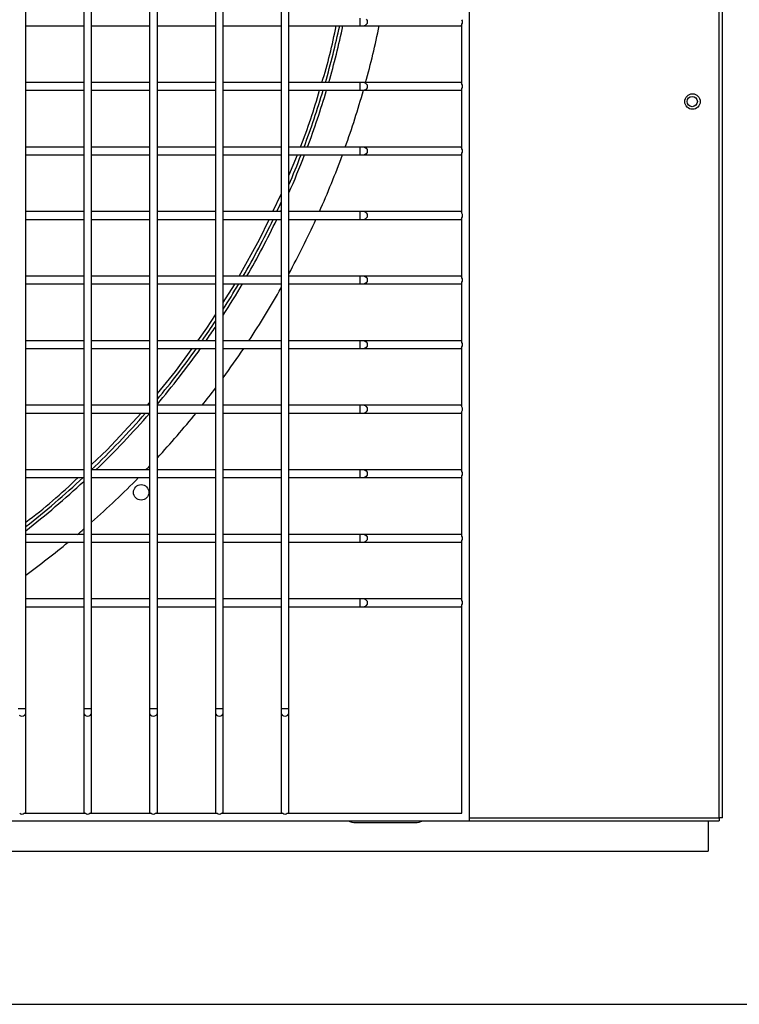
# Model space of a CAD drawing. Header units: millimetres. Extents: x 4 to 3534, y 14 to 98.
# Tile 48 of 161: x 17.882 to 18.161, y 59.94 to 60.321. Entities that reach past the tile are written whole.
import ezdxf

# ---------------------------------------------------------------- set-up
doc = ezdxf.new("R2010")
doc.units = ezdxf.units.MM
doc.header["$MEASUREMENT"] = 0
doc.layers.add('ARQ - EQUIPO CONDENSADORA', color=2, linetype='Continuous')
doc.layers.add('ARQ-DETALHES', color=7, linetype='Continuous')

msp = doc.modelspace()

# ---------------------------------------------------------------- linework, layer by layer
at = {"layer": 'ARQ - EQUIPO CONDENSADORA', "color": 7, "linetype": 'Continuous'}
for p, q in [((18.05660317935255, 60.01067799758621), (18.05660317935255, 60.76667799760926)), ((18.15335317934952, 60.01192899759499), (18.15335217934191, 60.76592699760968)), ((18.15460317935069, 60.01192899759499), (18.15460317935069, 60.76592699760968)), ((17.88460317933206, 60.32017799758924), (17.88460317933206, 60.34517799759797)), ((17.90710317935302, 60.34517853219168), (17.90710317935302, 60.32017853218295)), ((17.91010317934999, 60.32017799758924), (17.91010317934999, 60.34517799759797)), ((17.93260317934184, 60.34517853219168), (17.93260317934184, 60.32017853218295)), ((17.93560317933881, 60.32017799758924), (17.93560317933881, 60.34517799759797)), ((17.95810317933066, 60.34517853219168), (17.95810317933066, 60.32017853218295)), ((17.96110317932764, 60.32017799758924), (17.96110317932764, 60.34517799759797)), ((17.98360317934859, 60.34517853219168), (17.98360317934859, 60.32017853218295)), ((17.98660317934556, 60.32017799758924), (17.98660317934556, 60.34517799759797)), ((17.88460317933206, 60.29517799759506), (17.88460317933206, 60.32017799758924)), ((17.90710317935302, 60.32017853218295), (17.90710317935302, 60.29517853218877)), ((17.91010317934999, 60.29517799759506), (17.91010317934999, 60.32017799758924)), ((17.93260317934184, 60.32017853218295), (17.93260317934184, 60.29517853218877)), ((17.93560317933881, 60.29517799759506), (17.93560317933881, 60.32017799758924)), ((17.95810317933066, 60.32017853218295), (17.95810317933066, 60.29517853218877)), ((17.96110317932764, 60.29517799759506), (17.96110317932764, 60.32017799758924)), ((17.98360317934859, 60.32017853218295), (17.98360317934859, 60.29517853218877)), ((17.98660317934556, 60.29517799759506), (17.98660317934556, 60.32017799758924)), ((18.0140269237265, 60.32167799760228), (18.0140269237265, 60.31867799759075)), ((18.01659380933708, 60.32123865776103), (18.01686651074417, 60.32075202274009)), ((18.01686651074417, 60.32075202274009), (18.01696227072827, 60.32017799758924)), ((18.01696227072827, 60.32017799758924), (18.01686651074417, 60.31960397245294)), ((17.88460317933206, 60.31867799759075), (17.90710317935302, 60.31867799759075)), ((17.91010317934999, 60.31867799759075), (17.93260317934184, 60.31867799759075)), ((17.93560317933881, 60.31867799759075), (17.95810317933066, 60.31867799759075)), ((17.96110317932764, 60.31867799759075), (17.98360317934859, 60.31867799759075)), ((17.98660317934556, 60.31867799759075), (18.0140269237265, 60.31867799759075)), ((18.0140269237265, 60.31867799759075), (18.01570426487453, 60.31867799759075)), ((18.01618568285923, 60.31879217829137), (18.01570426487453, 60.31867799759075)), ((18.01570426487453, 60.31867799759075), (18.05310317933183, 60.31867799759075)), ((18.01659380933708, 60.31911733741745), (18.01618568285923, 60.31879217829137)), ((18.01686651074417, 60.31960397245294), (18.01659380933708, 60.31911733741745)), ((18.05310317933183, 60.31867799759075), (18.05360317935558, 60.31867799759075)), ((18.05360317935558, 60.29602745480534), (18.05360317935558, 60.31932854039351)), ((17.90710317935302, 60.29667799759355), (17.88460317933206, 60.29667799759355)), ((17.88460317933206, 60.27017799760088), (17.88460317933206, 60.29517799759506)), ((17.88460317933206, 60.29367799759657), (17.90710317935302, 60.29367799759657)), ((17.90710317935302, 60.29517853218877), (17.90710317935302, 60.27017853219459)), ((17.93260317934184, 60.29667799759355), (17.91010317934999, 60.29667799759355)), ((17.91010317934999, 60.27017799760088), (17.91010317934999, 60.29517799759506)), ((17.91010317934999, 60.29367799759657), (17.93260317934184, 60.29367799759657)), ((17.93260317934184, 60.29517853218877), (17.93260317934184, 60.27017853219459)), ((17.95810317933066, 60.29667799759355), (17.93560317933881, 60.29667799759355)), ((17.93560317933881, 60.27017799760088), (17.93560317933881, 60.29517799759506)), ((17.93560317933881, 60.29367799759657), (17.95810317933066, 60.29367799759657)), ((17.95810317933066, 60.29517853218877), (17.95810317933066, 60.27017853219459)), ((17.98360317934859, 60.29667799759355), (17.96110317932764, 60.29667799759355)), ((17.96110317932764, 60.27017799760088), (17.96110317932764, 60.29517799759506)), ((17.96110317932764, 60.29367799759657), (17.98360317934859, 60.29367799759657)), ((17.98360317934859, 60.29517853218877), (17.98360317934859, 60.27017853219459)), ((18.0140269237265, 60.29667799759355), (17.98660317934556, 60.29667799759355)), ((17.98660317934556, 60.27017799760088), (17.98660317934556, 60.29517799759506)), ((17.98660317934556, 60.29367799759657), (18.0140269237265, 60.29367799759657)), ((18.01570426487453, 60.29667799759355), (18.0140269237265, 60.29667799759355)), ((18.0140269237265, 60.29667799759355), (18.0140269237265, 60.29367799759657)), ((18.0140269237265, 60.29367799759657), (18.01570426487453, 60.29367799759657)), ((18.05310317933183, 60.29667799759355), (18.01570426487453, 60.29667799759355)), ((18.01570426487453, 60.29667799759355), (18.01618568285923, 60.29656381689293)), ((18.01618568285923, 60.2937921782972), (18.01570426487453, 60.29367799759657)), ((18.01570426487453, 60.29367799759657), (18.05310317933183, 60.29367799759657)), ((18.01618568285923, 60.29656381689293), (18.01659380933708, 60.29623865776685)), ((18.01659380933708, 60.29411733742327), (18.01618568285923, 60.2937921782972)), ((18.01659380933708, 60.29623865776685), (18.01686651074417, 60.29575202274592)), ((18.01686651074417, 60.29460397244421), (18.01659380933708, 60.29411733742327)), ((18.01686651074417, 60.29575202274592), (18.01696227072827, 60.29517799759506)), ((18.01696227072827, 60.29517799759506), (18.01686651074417, 60.29460397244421)), ((18.05360317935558, 60.29667799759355), (18.05310317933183, 60.29667799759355)), ((18.05310317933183, 60.29367799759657), (18.05360317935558, 60.29367799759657)), ((18.05360317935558, 60.27102745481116), (18.05360317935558, 60.29432854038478)), ((17.90710317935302, 60.27167799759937), (17.88460317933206, 60.27167799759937)), ((17.88460317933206, 60.24517799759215), (17.88460317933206, 60.27017799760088)), ((17.90710317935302, 60.27017853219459), (17.90710317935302, 60.24517853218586)), ((17.93260317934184, 60.27167799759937), (17.91010317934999, 60.27167799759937)), ((17.91010317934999, 60.24517799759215), (17.91010317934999, 60.27017799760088)), ((17.93260317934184, 60.27017853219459), (17.93260317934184, 60.24517853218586)), ((17.95810317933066, 60.27167799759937), (17.93560317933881, 60.27167799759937)), ((17.93560317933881, 60.24517799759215), (17.93560317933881, 60.27017799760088)), ((17.95810317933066, 60.27017853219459), (17.95810317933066, 60.24517853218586)), ((17.98360317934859, 60.27167799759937), (17.96110317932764, 60.27167799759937)), ((17.96110317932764, 60.24517799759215), (17.96110317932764, 60.27017799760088)), ((17.98360317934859, 60.27017853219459), (17.98360317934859, 60.24517853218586)), ((18.0140269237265, 60.27167799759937), (17.98660317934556, 60.27167799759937)), ((17.98660317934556, 60.24517799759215), (17.98660317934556, 60.27017799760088)), ((18.01570426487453, 60.27167799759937), (18.0140269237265, 60.27167799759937)), ((18.0140269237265, 60.27167799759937), (18.0140269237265, 60.2686779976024)), ((18.05310317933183, 60.27167799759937), (18.01570426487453, 60.27167799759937)), ((18.01570426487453, 60.27167799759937), (18.01618568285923, 60.27156381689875)), ((18.01618568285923, 60.27156381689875), (18.01659380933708, 60.27123865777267)), ((18.01659380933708, 60.27123865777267), (18.01686651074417, 60.27075202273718)), ((18.01686651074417, 60.27075202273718), (18.01696227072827, 60.27017799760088)), ((18.01696227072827, 60.27017799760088), (18.01686651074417, 60.26960397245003)), ((18.05360317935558, 60.27167799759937), (18.05310317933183, 60.27167799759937)), ((17.88460317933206, 60.2686779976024), (17.90710317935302, 60.2686779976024)), ((17.91010317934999, 60.2686779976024), (17.93260317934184, 60.2686779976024)), ((17.93560317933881, 60.2686779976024), (17.95810317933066, 60.2686779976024)), ((17.96110317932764, 60.2686779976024), (17.98360317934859, 60.2686779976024)), ((17.98660317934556, 60.2686779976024), (18.0140269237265, 60.2686779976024)), ((17.98660317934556, 60.26062936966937), (17.98987895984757, 60.2686779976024)), ((18.0140269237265, 60.2686779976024), (18.01570426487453, 60.2686779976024)), ((18.01618568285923, 60.26879217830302), (18.01570426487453, 60.2686779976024)), ((18.01570426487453, 60.2686779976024), (18.05310317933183, 60.2686779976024)), ((18.01659380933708, 60.26911733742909), (18.01618568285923, 60.26879217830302)), ((18.01686651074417, 60.26960397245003), (18.01659380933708, 60.26911733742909)), ((18.05310317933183, 60.2686779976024), (18.05360317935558, 60.2686779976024)), ((18.05360317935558, 60.24602745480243), (18.05360317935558, 60.2693285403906)), ((17.9803858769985, 60.24667799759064), (17.98360317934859, 60.25339375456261)), ((17.90710317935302, 60.24667799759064), (17.88460317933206, 60.24667799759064)), ((17.88460317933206, 60.22017799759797), (17.88460317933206, 60.24517799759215)), ((17.88460317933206, 60.24367799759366), (17.90710317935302, 60.24367799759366)), ((17.90710317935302, 60.24517853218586), (17.90710317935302, 60.22017853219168)), ((17.93260317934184, 60.24667799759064), (17.91010317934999, 60.24667799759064)), ((17.91010317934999, 60.22017799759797), (17.91010317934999, 60.24517799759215)), ((17.91010317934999, 60.24367799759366), (17.93260317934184, 60.24367799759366)), ((17.93260317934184, 60.24517853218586), (17.93260317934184, 60.22017853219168)), ((17.95810317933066, 60.24667799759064), (17.93560317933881, 60.24667799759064)), ((17.93560317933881, 60.22017799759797), (17.93560317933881, 60.24517799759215)), ((17.93560317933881, 60.24367799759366), (17.95810317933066, 60.24367799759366)), ((17.95810317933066, 60.24517853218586), (17.95810317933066, 60.22017853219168)), ((17.98360317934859, 60.24667799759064), (17.96110317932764, 60.24667799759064)), ((17.96110317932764, 60.22017799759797), (17.96110317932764, 60.24517799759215)), ((17.96110317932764, 60.24367799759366), (17.98360317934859, 60.24367799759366)), ((17.97520160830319, 60.23585641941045), (17.97894867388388, 60.24367799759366)), ((17.98360317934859, 60.24517853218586), (17.98360317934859, 60.22017853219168)), ((18.0140269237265, 60.24667799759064), (17.98660317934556, 60.24667799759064)), ((17.98660317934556, 60.22017799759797), (17.98660317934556, 60.24517799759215)), ((17.98660317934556, 60.24367799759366), (18.0140269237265, 60.24367799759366)), ((18.01570426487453, 60.24667799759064), (18.0140269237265, 60.24667799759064)), ((18.0140269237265, 60.24667799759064), (18.0140269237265, 60.24367799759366)), ((18.0140269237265, 60.24367799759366), (18.01570426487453, 60.24367799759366)), ((18.05310317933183, 60.24667799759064), (18.01570426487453, 60.24667799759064)), ((18.01570426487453, 60.24667799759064), (18.01618568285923, 60.24656381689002)), ((18.01618568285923, 60.24379217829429), (18.01570426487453, 60.24367799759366)), ((18.01570426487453, 60.24367799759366), (18.05310317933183, 60.24367799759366)), ((18.01618568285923, 60.24656381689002), (18.01659380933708, 60.24623865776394)), ((18.01659380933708, 60.24411733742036), (18.01618568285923, 60.24379217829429)), ((18.01659380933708, 60.24623865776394), (18.01686651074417, 60.24575202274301)), ((18.01686651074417, 60.2446039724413), (18.01659380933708, 60.24411733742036)), ((18.01686651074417, 60.24575202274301), (18.01696227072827, 60.24517799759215)), ((18.01696227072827, 60.24517799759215), (18.01686651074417, 60.2446039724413)), ((18.05360317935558, 60.24667799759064), (18.05310317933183, 60.24667799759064)), ((18.05310317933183, 60.24367799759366), (18.05360317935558, 60.24367799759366)), ((18.05360317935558, 60.22102745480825), (18.05360317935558, 60.24432854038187)), ((17.96732711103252, 60.22167799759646), (17.97520160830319, 60.23585641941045)), ((17.90710317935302, 60.22167799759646), (17.88460317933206, 60.22167799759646)), ((17.93260317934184, 60.22167799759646), (17.91010317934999, 60.22167799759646)), ((17.95810317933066, 60.22167799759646), (17.93560317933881, 60.22167799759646)), ((17.98360317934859, 60.22167799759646), (17.96110317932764, 60.22167799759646)), ((18.0140269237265, 60.22167799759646), (17.98660317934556, 60.22167799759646)), ((18.01570426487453, 60.22167799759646), (18.0140269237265, 60.22167799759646)), ((18.0140269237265, 60.22167799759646), (18.0140269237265, 60.21867799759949)), ((18.05310317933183, 60.22167799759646), (18.01570426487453, 60.22167799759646)), ((18.01570426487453, 60.22167799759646), (18.01618568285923, 60.22156381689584)), ((18.01618568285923, 60.22156381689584), (18.01659380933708, 60.22123865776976)), ((18.01659380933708, 60.22123865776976), (18.01686651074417, 60.22075202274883)), ((18.01686651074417, 60.22075202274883), (18.01696227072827, 60.22017799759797)), ((18.05360317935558, 60.22167799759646), (18.05310317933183, 60.22167799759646)), ((17.88460317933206, 60.19517799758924), (17.88460317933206, 60.22017799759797)), ((17.88460317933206, 60.21867799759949), (17.90710317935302, 60.21867799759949)), ((17.90710317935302, 60.22017853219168), (17.90710317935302, 60.19517853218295)), ((17.91010317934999, 60.19517799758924), (17.91010317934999, 60.22017799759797)), ((17.91010317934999, 60.21867799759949), (17.93260317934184, 60.21867799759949)), ((17.93260317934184, 60.22017853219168), (17.93260317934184, 60.19517853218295)), ((17.93560317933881, 60.19517799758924), (17.93560317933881, 60.22017799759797)), ((17.93560317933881, 60.21867799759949), (17.95810317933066, 60.21867799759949)), ((17.95810317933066, 60.22017853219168), (17.95810317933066, 60.19517853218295)), ((17.96110317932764, 60.19517799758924), (17.96110317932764, 60.22017799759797)), ((17.96110317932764, 60.21867799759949), (17.98360317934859, 60.21867799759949)), ((17.96110317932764, 60.21147161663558), (17.96548000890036, 60.21835219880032)), ((17.96548000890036, 60.21835219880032), (17.96566095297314, 60.21867799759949)), ((17.98360317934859, 60.22017853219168), (17.98360317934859, 60.19517853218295)), ((17.98660317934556, 60.19517799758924), (17.98660317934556, 60.22017799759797)), ((17.98660317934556, 60.21867799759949), (18.0140269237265, 60.21867799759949)), ((18.0140269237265, 60.21867799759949), (18.01570426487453, 60.21867799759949)), ((18.01618568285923, 60.21879217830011), (18.01570426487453, 60.21867799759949)), ((18.01570426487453, 60.21867799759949), (18.05310317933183, 60.21867799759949)), ((18.01659380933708, 60.21911733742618), (18.01618568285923, 60.21879217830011)), ((18.01686651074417, 60.21960397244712), (18.01659380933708, 60.21911733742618)), ((18.01696227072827, 60.22017799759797), (18.01686651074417, 60.21960397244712)), ((18.05310317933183, 60.21867799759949), (18.05360317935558, 60.21867799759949)), ((18.05360317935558, 60.19602745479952), (18.05360317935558, 60.21932854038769)), ((17.95478662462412, 60.2015416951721), (17.95810317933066, 60.20675547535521)), ((17.95125987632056, 60.19667799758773), (17.95478662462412, 60.2015416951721)), ((17.90710317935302, 60.19667799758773), (17.88460317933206, 60.19667799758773)), ((17.88460317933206, 60.17017799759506), (17.88460317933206, 60.19517799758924)), ((17.90710317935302, 60.19517853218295), (17.90710317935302, 60.17017853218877)), ((17.93260317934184, 60.19667799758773), (17.91010317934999, 60.19667799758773)), ((17.91010317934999, 60.17017799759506), (17.91010317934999, 60.19517799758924)), ((17.93260317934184, 60.19517853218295), (17.93260317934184, 60.17017853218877)), ((17.95810317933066, 60.19667799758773), (17.93560317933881, 60.19667799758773)), ((17.93560317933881, 60.17017799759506), (17.93560317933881, 60.19517799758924)), ((17.95810317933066, 60.19517853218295), (17.95810317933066, 60.17017853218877)), ((17.98360317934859, 60.19667799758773), (17.96110317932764, 60.19667799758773)), ((17.96110317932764, 60.17017799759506), (17.96110317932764, 60.19517799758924)), ((17.98360317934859, 60.19517853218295), (17.98360317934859, 60.17017853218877)), ((18.0140269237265, 60.19667799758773), (17.98660317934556, 60.19667799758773)), ((17.98660317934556, 60.17017799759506), (17.98660317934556, 60.19517799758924)), ((18.01570426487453, 60.19667799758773), (18.0140269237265, 60.19667799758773)), ((18.0140269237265, 60.19667799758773), (18.0140269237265, 60.19367799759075)), ((18.05310317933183, 60.19667799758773), (18.01570426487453, 60.19667799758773)), ((18.01570426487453, 60.19667799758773), (18.01618568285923, 60.19656381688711)), ((18.01618568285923, 60.19379217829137), (18.01570426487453, 60.19367799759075)), ((18.01618568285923, 60.19656381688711), (18.01659380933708, 60.19623865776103)), ((18.01659380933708, 60.19411733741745), (18.01618568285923, 60.19379217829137)), ((18.01659380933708, 60.19623865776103), (18.01686651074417, 60.19575202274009)), ((18.01686651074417, 60.19460397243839), (18.01659380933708, 60.19411733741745)), ((18.01686651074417, 60.19575202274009), (18.01696227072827, 60.19517799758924)), ((18.01696227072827, 60.19517799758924), (18.01686651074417, 60.19460397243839)), ((18.05360317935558, 60.19667799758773), (18.05310317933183, 60.19667799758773)), ((18.05360317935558, 60.17102745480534), (18.05360317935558, 60.19432854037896)), ((17.88460317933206, 60.19367799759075), (17.90710317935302, 60.19367799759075)), ((17.91010317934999, 60.19367799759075), (17.93260317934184, 60.19367799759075)), ((17.93560317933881, 60.19367799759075), (17.95810317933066, 60.19367799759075)), ((17.9425782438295, 60.18470525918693), (17.94908452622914, 60.19367799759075)), ((17.96110317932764, 60.19367799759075), (17.98360317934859, 60.19367799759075)), ((17.98660317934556, 60.19367799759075), (18.0140269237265, 60.19367799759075)), ((18.0140269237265, 60.19367799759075), (18.01570426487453, 60.19367799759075)), ((18.01570426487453, 60.19367799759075), (18.05310317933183, 60.19367799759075)), ((18.05310317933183, 60.19367799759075), (18.05360317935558, 60.19367799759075)), ((17.93560317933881, 60.1762416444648), (17.9425782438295, 60.18470525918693)), ((17.90710317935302, 60.17167799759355), (17.88460317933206, 60.17167799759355)), ((17.93260317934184, 60.17167799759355), (17.91010317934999, 60.17167799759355)), ((17.93184217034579, 60.17167799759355), (17.93260317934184, 60.17260141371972)), ((17.95810317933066, 60.17167799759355), (17.93560317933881, 60.17167799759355)), ((17.98360317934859, 60.17167799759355), (17.96110317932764, 60.17167799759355)), ((18.0140269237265, 60.17167799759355), (17.98660317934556, 60.17167799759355)), ((18.01570426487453, 60.17167799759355), (18.0140269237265, 60.17167799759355)), ((18.0140269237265, 60.17167799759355), (18.0140269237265, 60.16867799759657)), ((18.05310317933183, 60.17167799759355), (18.01570426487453, 60.17167799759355)), ((18.01570426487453, 60.17167799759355), (18.01618568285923, 60.17156381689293)), ((18.01618568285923, 60.17156381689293), (18.01659380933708, 60.17123865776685)), ((18.01659380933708, 60.17123865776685), (18.01686651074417, 60.17075202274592)), ((18.05360317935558, 60.17167799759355), (18.05310317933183, 60.17167799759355)), ((17.88460317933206, 60.14517799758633), (17.88460317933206, 60.17017799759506)), ((17.88460317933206, 60.16867799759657), (17.90710317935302, 60.16867799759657)), ((17.90710317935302, 60.17017853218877), (17.90710317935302, 60.14517853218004)), ((17.91010317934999, 60.14517799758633), (17.91010317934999, 60.17017799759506)), ((17.91010317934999, 60.16867799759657), (17.93260317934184, 60.16867799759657)), ((17.91613441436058, 60.15445725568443), (17.92936394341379, 60.16867799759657)), ((17.93260317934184, 60.17017853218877), (17.93260317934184, 60.14517853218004)), ((17.93560317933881, 60.14517799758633), (17.93560317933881, 60.17017799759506)), ((17.93560317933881, 60.16867799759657), (17.95810317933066, 60.16867799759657)), ((17.95810317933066, 60.17017853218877), (17.95810317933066, 60.14517853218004)), ((17.96110317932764, 60.14517799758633), (17.96110317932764, 60.17017799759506)), ((17.96110317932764, 60.16867799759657), (17.98360317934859, 60.16867799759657)), ((17.98360317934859, 60.17017853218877), (17.98360317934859, 60.14517853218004)), ((17.98660317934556, 60.14517799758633), (17.98660317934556, 60.17017799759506)), ((17.98660317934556, 60.16867799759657), (18.0140269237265, 60.16867799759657)), ((18.0140269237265, 60.16867799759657), (18.01570426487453, 60.16867799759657)), ((18.01618568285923, 60.1687921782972), (18.01570426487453, 60.16867799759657)), ((18.01570426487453, 60.16867799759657), (18.05310317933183, 60.16867799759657)), ((18.01659380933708, 60.16911733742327), (18.01618568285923, 60.1687921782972)), ((18.01686651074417, 60.16960397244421), (18.01659380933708, 60.16911733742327)), ((18.01686651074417, 60.17075202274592), (18.01696227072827, 60.17017799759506)), ((18.01696227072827, 60.17017799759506), (18.01686651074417, 60.16960397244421)), ((18.05310317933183, 60.16867799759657), (18.05360317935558, 60.16867799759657)), ((18.05360317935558, 60.14602745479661), (18.05360317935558, 60.16932854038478)), ((17.91010317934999, 60.14869068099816), (17.91613441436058, 60.15445725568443)), ((17.90710317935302, 60.14667799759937), (17.88460317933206, 60.14667799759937)), ((17.88460317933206, 60.12017799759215), (17.88460317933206, 60.14517799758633)), ((17.90710317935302, 60.14517853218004), (17.90710317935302, 60.12017853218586)), ((17.93260317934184, 60.14667799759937), (17.91010317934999, 60.14667799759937)), ((17.91010317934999, 60.12017799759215), (17.91010317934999, 60.14517799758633)), ((17.93260317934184, 60.14517853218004), (17.93260317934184, 60.12017853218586)), ((17.95810317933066, 60.14667799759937), (17.93560317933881, 60.14667799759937)), ((17.93560317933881, 60.12017799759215), (17.93560317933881, 60.14517799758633)), ((17.95810317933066, 60.14517853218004), (17.95810317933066, 60.12017853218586)), ((17.98360317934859, 60.14667799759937), (17.96110317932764, 60.14667799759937)), ((17.96110317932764, 60.12017799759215), (17.96110317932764, 60.14517799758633)), ((17.98360317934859, 60.14517853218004), (17.98360317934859, 60.12017853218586)), ((18.0140269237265, 60.14667799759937), (17.98660317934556, 60.14667799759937)), ((17.98660317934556, 60.12017799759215), (17.98660317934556, 60.14517799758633)), ((18.01570426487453, 60.14667799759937), (18.0140269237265, 60.14667799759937)), ((18.0140269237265, 60.14667799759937), (18.0140269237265, 60.14367799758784)), ((18.05310317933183, 60.14667799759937), (18.01570426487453, 60.14667799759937)), ((18.01570426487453, 60.14667799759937), (18.01618568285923, 60.14656381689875)), ((18.01618568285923, 60.14656381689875), (18.01659380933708, 60.14623865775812)), ((18.01659380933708, 60.14623865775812), (18.01686651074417, 60.14575202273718)), ((18.01686651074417, 60.14460397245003), (18.01659380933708, 60.14411733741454)), ((18.01686651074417, 60.14575202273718), (18.01696227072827, 60.14517799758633)), ((18.01696227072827, 60.14517799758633), (18.01686651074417, 60.14460397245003)), ((18.05360317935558, 60.14667799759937), (18.05310317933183, 60.14667799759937)), ((18.05360317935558, 60.12102745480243), (18.05360317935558, 60.1443285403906)), ((17.88460317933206, 60.14367799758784), (17.90710317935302, 60.14367799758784)), ((17.91010317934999, 60.14367799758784), (17.93260317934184, 60.14367799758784)), ((17.93560317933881, 60.14367799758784), (17.95810317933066, 60.14367799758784)), ((17.96110317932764, 60.14367799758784), (17.98360317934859, 60.14367799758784)), ((17.98660317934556, 60.14367799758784), (18.0140269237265, 60.14367799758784)), ((18.0140269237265, 60.14367799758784), (18.01570426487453, 60.14367799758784)), ((18.01618568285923, 60.14379217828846), (18.01570426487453, 60.14367799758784)), ((18.01570426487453, 60.14367799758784), (18.05310317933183, 60.14367799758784)), ((18.01659380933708, 60.14411733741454), (18.01618568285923, 60.14379217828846)), ((18.05310317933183, 60.14367799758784), (18.05360317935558, 60.14367799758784)), ((17.90710317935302, 60.12167799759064), (17.88460317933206, 60.12167799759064)), ((17.93260317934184, 60.12167799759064), (17.91010317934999, 60.12167799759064)), ((17.95810317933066, 60.12167799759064), (17.93560317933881, 60.12167799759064)), ((17.98360317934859, 60.12167799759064), (17.96110317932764, 60.12167799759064)), ((18.0140269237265, 60.12167799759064), (17.98660317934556, 60.12167799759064)), ((18.01570426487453, 60.12167799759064), (18.0140269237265, 60.12167799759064)), ((18.0140269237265, 60.12167799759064), (18.0140269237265, 60.11867799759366)), ((18.05310317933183, 60.12167799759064), (18.01570426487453, 60.12167799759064)), ((18.01570426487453, 60.12167799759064), (18.01618568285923, 60.12156381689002)), ((18.01618568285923, 60.12156381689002), (18.01659380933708, 60.12123865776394)), ((18.05360317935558, 60.12167799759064), (18.05310317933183, 60.12167799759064)), ((17.88460317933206, 60.09517799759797), (17.88460317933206, 60.12017799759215)), ((17.88460317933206, 60.11867799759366), (17.90710317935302, 60.11867799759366)), ((17.90710317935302, 60.12017853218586), (17.90710317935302, 60.09517853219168)), ((17.91010317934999, 60.09517799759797), (17.91010317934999, 60.12017799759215)), ((17.91010317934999, 60.11867799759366), (17.93260317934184, 60.11867799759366)), ((17.93260317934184, 60.12017853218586), (17.93260317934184, 60.09517853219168)), ((17.93560317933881, 60.09517799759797), (17.93560317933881, 60.12017799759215)), ((17.93560317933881, 60.11867799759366), (17.95810317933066, 60.11867799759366)), ((17.95810317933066, 60.12017853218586), (17.95810317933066, 60.09517853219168)), ((17.96110317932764, 60.09517799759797), (17.96110317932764, 60.12017799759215)), ((17.96110317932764, 60.11867799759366), (17.98360317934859, 60.11867799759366)), ((17.98360317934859, 60.12017853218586), (17.98360317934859, 60.09517853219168)), ((17.98660317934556, 60.09517799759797), (17.98660317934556, 60.12017799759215)), ((17.98660317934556, 60.11867799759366), (18.0140269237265, 60.11867799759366)), ((18.0140269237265, 60.11867799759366), (18.01570426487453, 60.11867799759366)), ((18.01618568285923, 60.11879217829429), (18.01570426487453, 60.11867799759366)), ((18.01570426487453, 60.11867799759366), (18.05310317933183, 60.11867799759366)), ((18.01659380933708, 60.11911733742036), (18.01618568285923, 60.11879217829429)), ((18.01659380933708, 60.12123865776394), (18.01686651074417, 60.12075202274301)), ((18.01686651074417, 60.1196039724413), (18.01659380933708, 60.11911733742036)), ((18.01686651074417, 60.12075202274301), (18.01696227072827, 60.12017799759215)), ((18.01696227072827, 60.12017799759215), (18.01686651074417, 60.1196039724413)), ((18.05310317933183, 60.11867799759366), (18.05360317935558, 60.11867799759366)), ((18.05360317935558, 60.0960274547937), (18.05360317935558, 60.11932854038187)), ((17.90710317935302, 60.09667799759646), (17.88460317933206, 60.09667799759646)), ((17.88460317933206, 60.05422836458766), (17.88460317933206, 60.09517799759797)), ((17.90710317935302, 60.09517853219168), (17.90710317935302, 60.05422836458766)), ((17.93260317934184, 60.09667799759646), (17.91010317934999, 60.09667799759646)), ((17.91010317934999, 60.05422836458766), (17.91010317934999, 60.09517799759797)), ((17.93260317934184, 60.09517853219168), (17.93260317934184, 60.05422836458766)), ((17.95810317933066, 60.09667799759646), (17.93560317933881, 60.09667799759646)), ((17.93560317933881, 60.05422836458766), (17.93560317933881, 60.09517799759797)), ((17.95810317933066, 60.09517853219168), (17.95810317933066, 60.05422836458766)), ((17.98360317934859, 60.09667799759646), (17.96110317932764, 60.09667799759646)), ((17.96110317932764, 60.05422836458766), (17.96110317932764, 60.09517799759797)), ((17.98360317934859, 60.09517853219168), (17.98360317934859, 60.05422836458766)), ((18.0140269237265, 60.09667799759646), (17.98660317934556, 60.09667799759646)), ((17.98660317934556, 60.05422836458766), (17.98660317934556, 60.09517799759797)), ((18.01570426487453, 60.09667799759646), (18.0140269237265, 60.09667799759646)), ((18.0140269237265, 60.09667799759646), (18.0140269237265, 60.09367799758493)), ((18.05310317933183, 60.09667799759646), (18.01570426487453, 60.09667799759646)), ((18.01570426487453, 60.09667799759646), (18.01618568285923, 60.09656381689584)), ((18.01618568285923, 60.09656381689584), (18.01659380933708, 60.09623865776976)), ((18.01659380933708, 60.09623865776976), (18.01686651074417, 60.09575202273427)), ((18.01686651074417, 60.09575202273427), (18.01696227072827, 60.09517799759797)), ((18.01696227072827, 60.09517799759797), (18.01686651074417, 60.09460397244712)), ((18.05360317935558, 60.09667799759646), (18.05310317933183, 60.09667799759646)), ((17.88460317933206, 60.09367799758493), (17.90710317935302, 60.09367799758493)), ((17.91010317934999, 60.09367799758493), (17.93260317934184, 60.09367799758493)), ((17.93560317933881, 60.09367799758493), (17.95810317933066, 60.09367799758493)), ((17.96110317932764, 60.09367799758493), (17.98360317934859, 60.09367799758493)), ((17.98660317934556, 60.09367799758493), (18.0140269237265, 60.09367799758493)), ((18.0140269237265, 60.09367799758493), (18.01570426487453, 60.09367799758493)), ((18.01618568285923, 60.09379217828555), (18.01570426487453, 60.09367799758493)), ((18.01570426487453, 60.09367799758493), (18.05310317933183, 60.09367799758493)), ((18.01659380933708, 60.09411733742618), (18.01618568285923, 60.09379217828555)), ((18.01686651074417, 60.09460397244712), (18.01659380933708, 60.09411733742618)), ((18.05310317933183, 60.09367799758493), (18.05360317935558, 60.09367799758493)), ((18.05360317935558, 60.01367799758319), (18.05360317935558, 60.09432854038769)), ((17.88160317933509, 60.05422836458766), (17.88310317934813, 60.05422836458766)), ((17.88310317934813, 60.05422836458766), (17.88460317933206, 60.05422836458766)), ((17.88460317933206, 60.05255102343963), (17.88460317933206, 60.05422836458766)), ((17.90710317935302, 60.05422836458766), (17.90710317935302, 60.05255102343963)), ((17.90710317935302, 60.05422836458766), (17.90860317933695, 60.05422836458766)), ((17.90860317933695, 60.05422836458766), (17.91010317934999, 60.05422836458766)), ((17.91010317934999, 60.05255102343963), (17.91010317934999, 60.05422836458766)), ((17.93260317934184, 60.05422836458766), (17.93260317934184, 60.05255102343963)), ((17.93260317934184, 60.05422836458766), (17.93410317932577, 60.05422836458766)), ((17.93410317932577, 60.05422836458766), (17.93560317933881, 60.05422836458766)), ((17.93560317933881, 60.05255102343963), (17.93560317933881, 60.05422836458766)), ((17.95810317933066, 60.05422836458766), (17.95810317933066, 60.05255102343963)), ((17.95810317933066, 60.05422836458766), (17.9596031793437, 60.05422836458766)), ((17.9596031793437, 60.05422836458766), (17.96110317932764, 60.05422836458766)), ((17.96110317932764, 60.05255102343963), (17.96110317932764, 60.05422836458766)), ((17.98360317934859, 60.05422836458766), (17.98360317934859, 60.05255102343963)), ((17.98360317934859, 60.05422836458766), (17.98510317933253, 60.05422836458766)), ((17.98510317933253, 60.05422836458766), (17.98660317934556, 60.05422836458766)), ((17.98660317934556, 60.05255102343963), (17.98660317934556, 60.05422836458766)), ((17.88204251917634, 60.05166147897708), (17.88252915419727, 60.05138877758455)), ((17.88252915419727, 60.05138877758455), (17.88310317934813, 60.05129301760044)), ((17.88310317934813, 60.05129301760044), (17.88367720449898, 60.05138877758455)), ((17.88367720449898, 60.05138877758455), (17.88416383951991, 60.05166147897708)), ((17.88416383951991, 60.05166147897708), (17.88448899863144, 60.05206960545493)), ((17.88448899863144, 60.05206960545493), (17.88460317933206, 60.05255102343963)), ((17.88460317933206, 60.01417799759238), (17.88460317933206, 60.05255102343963)), ((17.90710317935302, 60.05255102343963), (17.90710317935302, 60.01417799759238)), ((17.90710317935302, 60.05255102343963), (17.90721736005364, 60.05206960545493)), ((17.90721736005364, 60.05206960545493), (17.90754251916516, 60.05166147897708)), ((17.90754251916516, 60.05166147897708), (17.9080291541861, 60.05138877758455)), ((17.9080291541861, 60.05138877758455), (17.90860317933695, 60.05129301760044)), ((17.90860317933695, 60.05129301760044), (17.9091772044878, 60.05138877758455)), ((17.9091772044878, 60.05138877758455), (17.90966383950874, 60.05166147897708)), ((17.90966383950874, 60.05166147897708), (17.90998899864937, 60.05206960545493)), ((17.90998899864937, 60.05206960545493), (17.91010317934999, 60.05255102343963)), ((17.91010317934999, 60.01417799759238), (17.91010317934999, 60.05255102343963)), ((17.93260317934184, 60.05255102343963), (17.93260317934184, 60.01417799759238)), ((17.93260317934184, 60.05255102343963), (17.93271736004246, 60.05206960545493)), ((17.93271736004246, 60.05206960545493), (17.93304251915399, 60.05166147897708)), ((17.93304251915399, 60.05166147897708), (17.93352915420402, 60.05138877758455)), ((17.93352915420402, 60.05138877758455), (17.93410317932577, 60.05129301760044)), ((17.93410317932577, 60.05129301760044), (17.93467720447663, 60.05138877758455)), ((17.93467720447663, 60.05138877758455), (17.93516383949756, 60.05166147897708)), ((17.93516383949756, 60.05166147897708), (17.93548899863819, 60.05206960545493)), ((17.93548899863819, 60.05206960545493), (17.93560317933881, 60.05255102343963)), ((17.93560317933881, 60.01417799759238), (17.93560317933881, 60.05255102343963)), ((17.95810317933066, 60.05255102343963), (17.95810317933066, 60.01417799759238)), ((17.95810317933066, 60.05255102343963), (17.95821736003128, 60.05206960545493)), ((17.95821736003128, 60.05206960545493), (17.95854251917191, 60.05166147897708)), ((17.95854251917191, 60.05166147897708), (17.95902915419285, 60.05138877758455)), ((17.95902915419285, 60.05138877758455), (17.9596031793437, 60.05129301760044)), ((17.9596031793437, 60.05129301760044), (17.96017720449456, 60.05138877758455)), ((17.96017720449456, 60.05138877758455), (17.96066383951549, 60.05166147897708)), ((17.96066383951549, 60.05166147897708), (17.96098899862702, 60.05206960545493)), ((17.96098899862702, 60.05206960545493), (17.96110317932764, 60.05255102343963)), ((17.96110317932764, 60.01417799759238), (17.96110317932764, 60.05255102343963)), ((17.98360317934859, 60.05255102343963), (17.98360317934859, 60.01417799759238)), ((17.98360317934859, 60.05255102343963), (17.98371736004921, 60.05206960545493)), ((17.98371736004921, 60.05206960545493), (17.98404251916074, 60.05166147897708)), ((17.98404251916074, 60.05166147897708), (17.98452915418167, 60.05138877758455)), ((17.98452915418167, 60.05138877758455), (17.98510317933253, 60.05129301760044)), ((17.98510317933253, 60.05129301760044), (17.98567720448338, 60.05138877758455)), ((17.98567720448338, 60.05138877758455), (17.98616383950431, 60.05166147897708)), ((17.98616383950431, 60.05166147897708), (17.98648899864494, 60.05206960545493)), ((17.98648899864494, 60.05206960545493), (17.98660317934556, 60.05255102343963)), ((17.98660317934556, 60.01417799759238), (17.98660317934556, 60.05255102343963)), ((17.88395263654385, 60.01367799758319), (17.90775372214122, 60.01367799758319)), ((17.88460317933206, 60.01367799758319), (17.88460317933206, 60.01417799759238)), ((17.90710317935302, 60.01417799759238), (17.90710317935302, 60.01367799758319)), ((17.90945263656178, 60.01367799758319), (17.93325372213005, 60.01367799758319)), ((17.91010317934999, 60.01367799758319), (17.91010317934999, 60.01417799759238)), ((17.93260317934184, 60.01417799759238), (17.93260317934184, 60.01367799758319)), ((17.93495263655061, 60.01367799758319), (17.95875372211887, 60.01367799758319)), ((17.93560317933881, 60.01367799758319), (17.93560317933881, 60.01417799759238)), ((17.95810317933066, 60.01417799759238), (17.95810317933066, 60.01367799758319)), ((17.96045263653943, 60.01367799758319), (17.9842537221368, 60.01367799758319)), ((17.96110317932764, 60.01367799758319), (17.96110317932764, 60.01417799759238)), ((17.98360317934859, 60.01417799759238), (17.98360317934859, 60.01367799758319)), ((17.98595263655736, 60.01367799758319), (18.05360317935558, 60.01367799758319)), ((17.98660317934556, 60.01367799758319), (17.98660317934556, 60.01417799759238)), ((18.05660317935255, 60.01192899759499), (18.15335317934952, 60.01192899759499)), ((18.15460317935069, 60.01192899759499), (18.15335317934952, 60.01192899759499)), ((18.15335317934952, 60.01192899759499), (18.15335317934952, 60.01067799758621)), ((17.3006031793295, 60.01067799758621), (18.05660317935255, 60.01067799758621)), ((18.0125041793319, 60.01006599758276), (18.0355041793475, 60.01006599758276)), ((18.05660317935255, 60.01067799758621), (18.15335317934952, 60.01067799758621)), ((18.1491041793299, 60.01067799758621), (18.1491041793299, 59.99901599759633)), ((17.20700417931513, 59.99901599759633), (18.1491041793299, 59.99901599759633))]:
    msp.add_line(p, q, dxfattribs=at)
for centre, radius in [((18.14300217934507, 60.28931699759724), 0.003000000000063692), ((18.14290317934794, 60.2893179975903), 0.002000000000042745), ((17.92933419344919, 60.13794698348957), 0.003000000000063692)]:
    msp.add_circle(centre, radius, dxfattribs=at)
for centre, radius, start, end in [((18.05261297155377, 60.32017799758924), 0.001304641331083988, 319.3751082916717, 40.62489170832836), ((17.8152182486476, 60.35449766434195), 0.1930222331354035, 342.569467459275, 349.3054731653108), ((17.6776041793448, 60.38967699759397), 0.3362500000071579, 343.9439877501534, 347.8102789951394), ((17.6776041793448, 60.38967699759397), 0.3375000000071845, 344.0050522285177, 347.8561158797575), ((17.6776041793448, 60.38967699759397), 0.3512500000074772, 344.6469607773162, 348.3383171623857), ((18.05305877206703, 60.31930187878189), 0.0006254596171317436, 274.0713918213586, 330.5064970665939), ((17.75882056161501, 60.36177050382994), 0.2491392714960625, 338.8005860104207, 344.1386132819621), ((17.6776041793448, 60.38967699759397), 0.3362500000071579, 339.456012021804, 343.4113283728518), ((17.6776041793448, 60.38967699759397), 0.3375000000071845, 339.5355179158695, 343.4745338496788), ((17.6776041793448, 60.38967699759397), 0.3512500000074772, 340.3702780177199, 344.1388664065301), ((18.05305877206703, 60.29605411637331), 0.0006254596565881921, 29.4935050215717, 85.92860630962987), ((18.05305877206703, 60.29430187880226), 0.0006254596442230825, 274.0713928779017, 330.5064951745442), ((18.05261297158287, 60.29517799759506), 0.001304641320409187, 319.3751079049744, 40.62489209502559), ((18.05305877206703, 60.27105411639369), 0.0006254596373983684, 29.49350398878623, 85.92860721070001), ((18.05261297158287, 60.27017799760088), 0.001304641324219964, 319.3751080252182, 40.62489197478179), ((17.6776041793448, 60.38967699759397), 0.3375000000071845, 336.2843247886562, 338.9909408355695), ((17.6776041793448, 60.38967699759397), 0.3362500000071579, 336.7739497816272, 338.9091184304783), ((17.6776041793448, 60.38967699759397), 0.3512500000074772, 335.9762936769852, 339.849874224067), ((18.05305877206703, 60.26930187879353), 0.0006254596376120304, 274.0713921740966, 330.506494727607), ((17.6776041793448, 60.38967699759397), 0.336250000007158, 334.8318757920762, 335.5100782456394), ((17.6776041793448, 60.38967699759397), 0.3375000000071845, 334.9315477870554, 335.0482964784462), ((17.6776041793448, 60.38967699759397), 0.336250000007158, 330.0247882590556, 334.2657423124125), ((17.6776041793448, 60.38967699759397), 0.3375000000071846, 330.1471081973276, 334.3679828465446), ((17.6776041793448, 60.38967699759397), 0.3512500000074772, 331.6076965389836, 335.4393957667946), ((18.05305877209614, 60.24605411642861), 0.0006254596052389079, 29.49350255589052, 85.92860886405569), ((18.05305877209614, 60.24430187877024), 0.0006254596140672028, 274.0713911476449, 330.5064961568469), ((18.05261297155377, 60.24517799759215), 0.001304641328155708, 319.3751081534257, 40.62489184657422), ((18.05305877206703, 60.22105411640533), 0.0006254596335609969, 29.493503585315, 85.92860729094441), ((18.05261297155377, 60.22017799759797), 0.001304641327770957, 319.3751081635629, 40.62489183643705), ((17.6776041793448, 60.38967699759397), 0.3375000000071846, 327.1398067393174, 329.5581448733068), ((17.6776041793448, 60.38967699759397), 0.336250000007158, 327.4710337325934, 329.4328913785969), ((17.6776041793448, 60.38967699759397), 0.3512500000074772, 326.6697960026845, 330.5950655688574), ((18.05305877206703, 60.21930187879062), 0.0006254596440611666, 274.0713932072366, 330.5064958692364), ((17.6776041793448, 60.38967699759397), 0.3362500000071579, 324.972137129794, 326.5323966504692), ((17.6776041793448, 60.38967699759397), 0.3375000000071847, 325.1207447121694, 326.212740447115), ((18.05305877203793, 60.19605411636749), 0.0006254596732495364, 29.49350568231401, 85.92860541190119), ((18.05305877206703, 60.19430187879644), 0.0006254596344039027, 274.071392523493, 330.506495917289), ((18.05261297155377, 60.19517799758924), 0.001304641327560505, 319.3751081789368, 40.62489182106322), ((17.6776041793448, 60.38967699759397), 0.3375000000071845, 319.8573292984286, 324.497549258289), ((17.6776041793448, 60.38967699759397), 0.336250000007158, 320.1105518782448, 324.3454631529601), ((17.6776041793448, 60.38967699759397), 0.351250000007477, 323.8149695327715, 326.082108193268), ((17.6776041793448, 60.38967699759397), 0.3512500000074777, 321.6372806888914, 322.9941124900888), ((18.05305877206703, 60.17105411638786), 0.0006254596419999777, 29.49350429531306, 85.92860702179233), ((18.05261297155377, 60.17017799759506), 0.001304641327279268, 319.3751081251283, 40.62489187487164), ((17.6776041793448, 60.38967699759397), 0.3362500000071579, 313.724338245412, 318.9098188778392), ((17.6776041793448, 60.38967699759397), 0.3375000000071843, 313.9457641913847, 319.0946148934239), ((17.6776041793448, 60.38967699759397), 0.3512500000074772, 317.2663958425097, 321.01044938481), ((18.05305877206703, 60.16930187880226), 0.0006254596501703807, 274.0713933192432, 330.5064951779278), ((17.6776041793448, 60.38967699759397), 0.3512500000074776, 316.2262760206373, 316.5500835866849), ((18.05305877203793, 60.14605411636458), 0.0006254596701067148, 29.49350530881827, 85.92860546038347), ((18.05261297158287, 60.14517799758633), 0.0013046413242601, 319.3751080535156, 40.62489194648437), ((17.76461411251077, 60.28738836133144), 0.2008026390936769, 306.6944343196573, 314.3010728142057), ((17.6776041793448, 60.38967699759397), 0.3362500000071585, 307.996287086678, 312.9796789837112), ((17.6776041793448, 60.38967699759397), 0.3375000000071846, 307.8307019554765, 312.8434115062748), ((17.6776041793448, 60.38967699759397), 0.3512500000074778, 311.446380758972, 315.5446658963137), ((18.05305877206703, 60.14430187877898), 0.0006254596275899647, 274.071392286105, 330.5064964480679), ((17.6776041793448, 60.38967699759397), 0.3512500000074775, 310.2718088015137, 310.7967705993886), ((18.05305877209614, 60.12105411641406), 0.0006254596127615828, 29.4935036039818, 85.92860882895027), ((17.6776041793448, 60.38967699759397), 0.3512500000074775, 306.1088388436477, 309.5087529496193), ((18.05305877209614, 60.11930187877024), 0.0006254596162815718, 274.0713915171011, 330.5064965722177), ((18.05261297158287, 60.12017799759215), 0.001304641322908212, 319.3751079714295, 40.62489202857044), ((18.05305877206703, 60.09605411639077), 0.0006254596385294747, 29.49350416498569, 85.92860721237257), ((18.05261297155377, 60.09517799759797), 0.001304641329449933, 319.3751082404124, 40.62489175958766), ((18.05305877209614, 60.09430187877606), 0.0006254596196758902, 274.0713915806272, 330.5064961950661), ((17.88310317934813, 60.01466820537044), 0.001304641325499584, 229.3751081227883, 310.6248919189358), ((17.88397929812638, 60.01422240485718), 0.0006254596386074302, 299.493504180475, 355.928607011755), ((17.9077270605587, 60.01422240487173), 0.0006254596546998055, 184.0713956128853, 240.5064951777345), ((17.90860317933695, 60.01466820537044), 0.001304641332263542, 229.375108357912, 310.6248916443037), ((17.9094792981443, 60.01422240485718), 0.000625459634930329, 299.4935039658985, 355.9286067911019), ((17.93322706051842, 60.01422240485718), 0.0006254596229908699, 184.0713938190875, 240.5064967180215), ((17.93410317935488, 60.01466820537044), 0.001304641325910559, 229.3751080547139, 310.6248918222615), ((17.93497929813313, 60.01422240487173), 0.0006254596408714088, 299.4935040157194, 355.9286035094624), ((17.95872706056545, 60.01422240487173), 0.0006254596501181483, 184.0713936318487, 240.5064952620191), ((17.9596031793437, 60.01466820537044), 0.001304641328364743, 229.3751082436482, 310.6248918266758), ((17.96047929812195, 60.01422240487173), 0.00062545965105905, 299.4935048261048, 355.9286067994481), ((17.98422706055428, 60.01422240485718), 0.0006254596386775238, 184.0713942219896, 240.5064959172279), ((17.98510317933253, 60.01466820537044), 0.001304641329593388, 229.3751082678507, 310.6248917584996), ((17.98597929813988, 60.01422240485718), 0.0006254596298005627, 299.4935034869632, 355.9286042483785), ((18.0125041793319, 60.01756599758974), 0.007500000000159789, 246.6932824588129, 270), ((18.0355041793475, 60.01756599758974), 0.007500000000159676, 270, 293.3067175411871)]:
    msp.add_arc(centre, radius, start, end, dxfattribs=at)
at = {"layer": 'ARQ-DETALHES', "color": 7}
msp.add_line((17.13115480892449, 59.93966799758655), (21.17319659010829, 59.93966799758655), dxfattribs=at)

doc.saveas('drawing.dxf')
